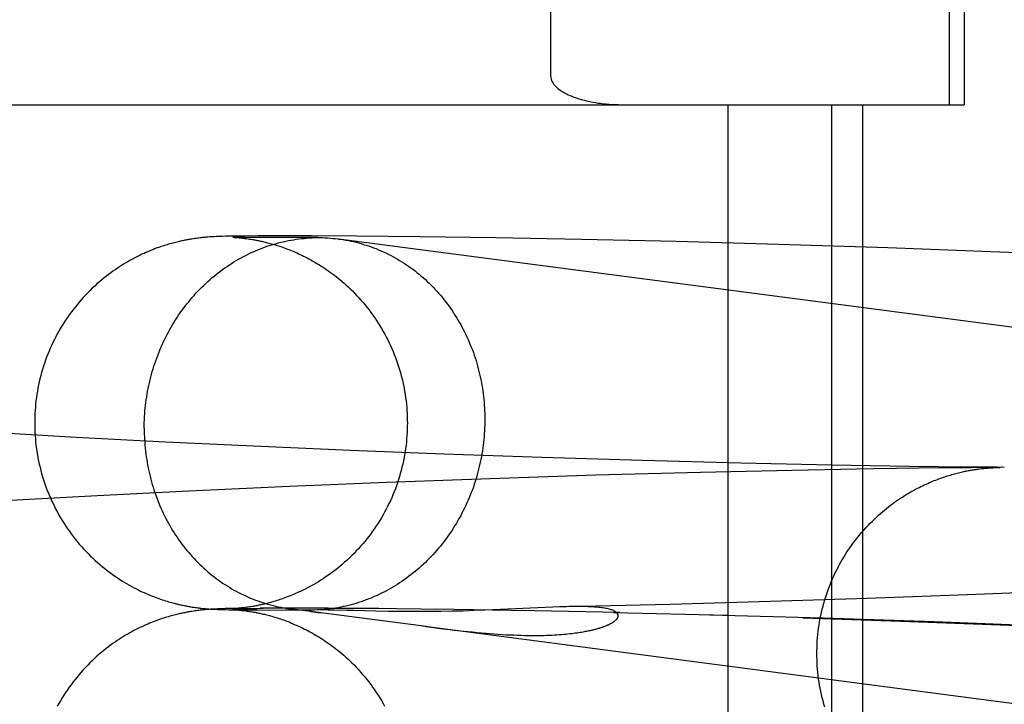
# Model space of a CAD drawing. Header units: inches. Extents: x 0 to 215, y 0 to 139.
# Tile 31 of 117: x 104.2727 to 104.3757, y 51.7507 to 51.8222. Entities that reach past the tile are written whole.
import ezdxf

# ---------------------------------------------------------------- set-up
doc = ezdxf.new("R2010")
doc.units = ezdxf.units.IN
doc.header["$LTSCALE"] = 11.804375
doc.header["$MEASUREMENT"] = 0
doc.linetypes.add('HIDDEN', pattern=[0.2, 0.1, -0.1])
doc.layers.add('DEFAULT_2', color=8, linetype='HIDDEN')

msp = doc.modelspace()

# ---------------------------------------------------------------- linework, layer by layer
at = {"layer": 'DEFAULT_2', "color": 8, "linetype": 'HIDDEN'}
for p, q in [((104.36994, 51.81334), (104.36994, 52.18834)), ((104.3715, 51.81334), (104.3715, 52.18834)), ((104.32823, 51.81624), (104.32823, 52.18544)), ((103.8939, 51.81334), (104.37149, 51.81334)), ((104.34676, 51.81334), (104.34676, 51.65709)), ((104.35759, 51.81334), (104.35759, 51.65709)), ((104.36083, 51.81334), (104.36083, 51.65709)), ((104.29068, 51.7993), (104.29051, 51.79928)), ((104.29084, 51.79933), (104.29068, 51.7993)), ((104.29099, 51.79935), (104.29084, 51.79933)), ((104.29113, 51.79937), (104.29099, 51.79935)), ((104.29127, 51.79939), (104.29113, 51.79937)), ((104.29141, 51.7994), (104.29127, 51.79939)), ((104.29154, 51.79942), (104.29141, 51.7994)), ((104.29167, 51.79943), (104.29154, 51.79942)), ((104.29179, 51.79945), (104.29167, 51.79943)), ((104.29191, 51.79946), (104.29179, 51.79945)), ((104.29203, 51.79947), (104.29191, 51.79946)), ((104.29214, 51.79948), (104.29203, 51.79947)), ((104.29225, 51.79949), (104.29214, 51.79948)), ((104.29235, 51.7995), (104.29225, 51.79949)), ((104.2925, 51.79951), (104.29235, 51.7995)), ((104.29264, 51.79952), (104.2925, 51.79951)), ((104.29277, 51.79953), (104.29264, 51.79952)), ((104.2929, 51.79953), (104.29277, 51.79953)), ((104.29304, 51.79954), (104.2929, 51.79953)), ((104.29321, 51.79955), (104.29304, 51.79954)), ((104.29338, 51.79956), (104.29321, 51.79955)), ((104.2936, 51.79956), (104.29338, 51.79956)), ((104.29387, 51.79957), (104.2936, 51.79956)), ((104.29419, 51.79958), (104.29387, 51.79957)), ((104.29464, 51.79959), (104.29419, 51.79958)), ((104.29528, 51.7996), (104.29464, 51.79959)), ((104.29492, 51.79948), (104.29492, 51.79948)), ((104.29495, 51.79948), (104.29494, 51.79948)), ((104.29494, 51.79948), (104.29497, 51.79948)), ((104.29502, 51.79948), (104.29496, 51.79948)), ((104.29499, 51.79948), (104.29504, 51.79948)), ((104.29516, 51.79948), (104.29502, 51.79948)), ((104.29504, 51.79948), (104.2951, 51.79947)), ((104.2951, 51.79947), (104.29518, 51.79947)), ((104.29545, 51.79947), (104.29516, 51.79948)), ((104.29518, 51.79947), (104.29527, 51.79946)), ((104.29527, 51.79946), (104.29537, 51.79945)), ((104.29617, 51.79961), (104.29528, 51.7996)), ((104.29537, 51.79945), (104.29545, 51.79945)), ((104.29592, 51.79946), (104.29545, 51.79947)), ((104.29545, 51.79945), (104.29554, 51.79944)), ((104.29554, 51.79944), (104.29563, 51.79943)), ((104.29563, 51.79943), (104.29572, 51.79942)), ((104.29572, 51.79942), (104.29582, 51.79941)), ((104.29582, 51.79941), (104.29593, 51.7994)), ((104.29667, 51.79945), (104.29592, 51.79946)), ((104.29593, 51.7994), (104.29605, 51.79939)), ((104.29605, 51.79939), (104.29616, 51.79937)), ((104.29616, 51.79937), (104.29629, 51.79936)), ((104.2976, 51.79962), (104.29617, 51.79961)), ((104.29629, 51.79936), (104.29641, 51.79934)), ((104.29641, 51.79934), (104.29655, 51.79932)), ((104.29655, 51.79932), (104.29669, 51.7993)), ((104.29805, 51.79944), (104.29667, 51.79945)), ((104.29669, 51.7993), (104.29684, 51.79928)), ((104.29987, 51.79963), (104.2976, 51.79962)), ((104.30032, 51.79944), (104.29805, 51.79944)), ((104.3032, 51.79963), (104.29987, 51.79963)), ((104.30386, 51.79944), (104.30032, 51.79944)), ((104.30791, 51.79961), (104.3032, 51.79963)), ((104.3035, 51.79944), (104.30386, 51.79944)), ((104.52377, 51.77077), (104.30604, 51.7993)), ((104.31456, 51.79954), (104.30791, 51.79961)), ((104.32246, 51.79943), (104.31456, 51.79954)), ((104.33144, 51.79926), (104.32246, 51.79943)), ((104.34135, 51.79903), (104.33144, 51.79926)), ((104.35208, 51.79873), (104.34135, 51.79903)), ((104.3635, 51.79837), (104.35208, 51.79873)), ((104.37427, 51.79797), (104.3635, 51.79837)), ((104.38538, 51.79751), (104.37427, 51.79797)), ((104.27856, 51.77856), (104.27034, 51.77903)), ((104.2879, 51.77807), (104.27856, 51.77856)), ((104.29712, 51.77763), (104.2879, 51.77807)), ((104.30725, 51.77719), (104.29712, 51.77763)), ((104.31702, 51.77681), (104.30725, 51.77719)), ((104.32732, 51.77645), (104.31702, 51.77681)), ((104.33783, 51.77613), (104.32732, 51.77645)), ((104.34811, 51.77587), (104.33783, 51.77613)), ((104.35345, 51.77511), (104.34389, 51.77489)), ((104.35764, 51.77566), (104.34811, 51.77587)), ((104.36199, 51.77526), (104.35345, 51.77511)), ((104.36572, 51.77553), (104.35764, 51.77566)), ((104.36918, 51.77536), (104.36199, 51.77526)), ((104.37186, 51.77546), (104.36572, 51.77553)), ((104.37116, 51.77538), (104.36918, 51.77536)), ((104.3722, 51.77539), (104.37116, 51.77538)), ((104.37265, 51.77545), (104.37186, 51.77546)), ((104.37264, 51.7754), (104.3722, 51.77539)), ((104.37304, 51.7754), (104.37264, 51.7754)), ((104.37306, 51.77544), (104.37265, 51.77545)), ((104.37281, 51.77523), (104.37298, 51.77525)), ((104.37298, 51.77525), (104.37313, 51.77527)), ((104.37328, 51.7754), (104.37304, 51.7754)), ((104.37344, 51.77544), (104.37306, 51.77544)), ((104.37313, 51.77527), (104.37328, 51.77529)), ((104.37351, 51.77541), (104.37328, 51.7754)), ((104.37328, 51.77529), (104.37342, 51.7753)), ((104.37342, 51.7753), (104.37355, 51.77532)), ((104.37367, 51.77544), (104.37344, 51.77544)), ((104.37372, 51.77541), (104.37351, 51.77541)), ((104.37355, 51.77532), (104.37368, 51.77533)), ((104.37388, 51.77544), (104.37367, 51.77544)), ((104.37368, 51.77533), (104.3738, 51.77534)), ((104.37391, 51.77541), (104.37372, 51.77541)), ((104.3738, 51.77534), (104.37391, 51.77535)), ((104.37408, 51.77544), (104.37388, 51.77544)), ((104.37391, 51.77535), (104.37402, 51.77536)), ((104.37402, 51.77536), (104.37413, 51.77537)), ((104.37426, 51.77544), (104.37408, 51.77544)), ((104.37413, 51.77537), (104.37422, 51.77538)), ((104.37435, 51.77538), (104.37447, 51.77539)), ((104.37447, 51.77539), (104.37457, 51.7754)), ((104.37524, 51.77542), (104.37452, 51.77541)), ((104.37457, 51.7754), (104.37466, 51.7754)), ((104.37466, 51.7754), (104.37478, 51.77541)), ((104.37478, 51.77541), (104.37488, 51.77541)), ((104.37488, 51.77541), (104.37496, 51.77541)), ((104.37568, 51.77542), (104.37492, 51.77543)), ((104.37496, 51.77541), (104.37505, 51.77542)), ((104.37505, 51.77542), (104.37514, 51.77542)), ((104.37505, 51.77542), (104.37524, 51.77542)), ((104.37515, 51.77542), (104.37515, 51.77542)), ((104.37521, 51.77542), (104.37522, 51.77542)), ((104.37544, 51.77543), (104.3754, 51.77543)), ((104.32187, 51.77424), (104.31107, 51.77384)), ((104.33295, 51.77459), (104.32187, 51.77424)), ((104.34389, 51.77489), (104.33295, 51.77459)), ((104.30088, 51.77342), (104.29034, 51.77294)), ((104.31107, 51.77384), (104.30088, 51.77342)), ((104.28077, 51.77246), (104.27109, 51.77193)), ((104.29034, 51.77294), (104.28077, 51.77246)), ((104.36132, 51.76172), (104.35123, 51.76139)), ((104.37184, 51.7621), (104.36132, 51.76172)), ((104.38149, 51.76249), (104.37184, 51.7621)), ((104.2907, 51.76082), (104.29086, 51.7608)), ((104.29086, 51.7608), (104.29101, 51.76078)), ((104.29101, 51.76078), (104.29115, 51.76076)), ((104.29115, 51.76076), (104.29129, 51.76074)), ((104.29129, 51.76074), (104.29143, 51.76072)), ((104.29162, 51.7607), (104.29175, 51.76068)), ((104.29175, 51.76068), (104.29188, 51.76067)), ((104.29188, 51.76067), (104.29199, 51.76066)), ((104.29199, 51.76066), (104.29211, 51.76065)), ((104.29211, 51.76065), (104.29222, 51.76064)), ((104.29222, 51.76064), (104.29233, 51.76063)), ((104.29233, 51.76063), (104.29243, 51.76062)), ((104.29382, 51.76064), (104.29355, 51.76063)), ((104.29414, 51.76065), (104.29382, 51.76064)), ((104.29454, 51.76065), (104.29414, 51.76065)), ((104.29509, 51.76066), (104.29454, 51.76065)), ((104.29492, 51.76064), (104.29495, 51.76065)), ((104.29495, 51.76065), (104.29501, 51.76065)), ((104.29502, 51.76065), (104.29498, 51.76065)), ((104.29509, 51.76065), (104.29502, 51.76065)), ((104.29503, 51.76065), (104.29519, 51.76065)), ((104.29509, 51.76066), (104.29675, 51.76068)), ((104.29529, 51.76067), (104.29519, 51.76066)), ((104.29519, 51.76065), (104.29548, 51.76066)), ((104.29537, 51.76067), (104.29529, 51.76067)), ((104.29545, 51.76068), (104.29537, 51.76067)), ((104.29553, 51.76069), (104.29545, 51.76068)), ((104.29548, 51.76066), (104.29596, 51.76067)), ((104.29563, 51.7607), (104.29553, 51.76069)), ((104.29572, 51.7607), (104.29563, 51.7607)), ((104.29583, 51.76072), (104.29572, 51.7607)), ((104.29594, 51.76073), (104.29583, 51.76072)), ((104.29605, 51.76074), (104.29594, 51.76073)), ((104.29617, 51.76075), (104.29605, 51.76074)), ((104.29629, 51.76077), (104.29617, 51.76075)), ((104.29642, 51.76079), (104.29629, 51.76077)), ((104.29641, 51.76068), (104.29813, 51.76069)), ((104.29655, 51.76081), (104.29642, 51.76079)), ((104.29669, 51.76083), (104.29655, 51.76081)), ((104.29684, 51.76085), (104.29669, 51.76083)), ((104.29701, 51.76088), (104.29684, 51.76085)), ((104.30119, 51.7607), (104.29782, 51.76069)), ((104.31517, 51.75877), (104.30097, 51.76063)), ((104.30493, 51.76069), (104.30104, 51.76069)), ((104.31022, 51.76065), (104.30454, 51.76068)), ((104.31713, 51.76057), (104.30956, 51.76065)), ((104.32765, 51.76077), (104.32296, 51.76055)), ((104.32844, 51.7608), (104.32765, 51.76077)), ((104.34068, 51.7611), (104.32987, 51.76085)), ((104.35123, 51.76139), (104.34068, 51.7611)), ((104.29067, 51.76037), (104.29051, 51.76034)), ((104.29083, 51.76039), (104.29067, 51.76037)), ((104.29098, 51.76041), (104.29083, 51.76039)), ((104.29113, 51.76043), (104.29098, 51.76041)), ((104.29126, 51.76045), (104.29113, 51.76043)), ((104.2914, 51.76047), (104.29126, 51.76045)), ((104.29153, 51.76049), (104.2914, 51.76047)), ((104.29166, 51.7605), (104.29153, 51.76049)), ((104.29178, 51.76051), (104.29166, 51.7605)), ((104.29191, 51.76053), (104.29178, 51.76051)), ((104.29202, 51.76054), (104.29191, 51.76053)), ((104.29213, 51.76055), (104.29202, 51.76054)), ((104.29224, 51.76056), (104.29213, 51.76055)), ((104.29234, 51.76056), (104.29224, 51.76056)), ((104.29249, 51.76057), (104.29234, 51.76056)), ((104.29243, 51.76062), (104.29258, 51.76061)), ((104.29263, 51.76058), (104.29249, 51.76057)), ((104.29258, 51.76061), (104.29273, 51.7606)), ((104.29272, 51.76059), (104.29263, 51.76058)), ((104.29286, 51.7606), (104.29272, 51.76059)), ((104.29273, 51.7606), (104.29287, 51.7606)), ((104.29299, 51.7606), (104.29286, 51.7606)), ((104.29287, 51.7606), (104.293, 51.76059)), ((104.29316, 51.76061), (104.29299, 51.7606)), ((104.293, 51.76059), (104.29318, 51.76058)), ((104.29334, 51.76062), (104.29316, 51.76061)), ((104.29318, 51.76058), (104.29335, 51.76057)), ((104.29355, 51.76063), (104.29334, 51.76062)), ((104.29335, 51.76057), (104.29356, 51.76057)), ((104.29356, 51.76057), (104.29382, 51.76056)), ((104.29382, 51.76056), (104.29414, 51.76055)), ((104.29414, 51.76055), (104.29453, 51.76054)), ((104.29453, 51.76054), (104.29508, 51.76053)), ((104.29492, 51.76055), (104.29492, 51.76055)), ((104.29493, 51.76055), (104.29497, 51.76055)), ((104.29497, 51.76055), (104.29502, 51.76054)), ((104.29511, 51.76054), (104.29499, 51.76055)), ((104.29502, 51.76054), (104.29508, 51.76054)), ((104.29508, 51.76054), (104.29516, 51.76054)), ((104.29508, 51.76053), (104.29638, 51.76052)), ((104.29533, 51.76054), (104.29511, 51.76054)), ((104.29516, 51.76054), (104.29524, 51.76053)), ((104.29524, 51.76053), (104.29535, 51.76052)), ((104.29574, 51.76053), (104.29533, 51.76054)), ((104.29535, 51.76052), (104.29542, 51.76052)), ((104.29542, 51.76052), (104.2955, 51.76051)), ((104.2955, 51.76051), (104.29559, 51.7605)), ((104.29559, 51.7605), (104.29569, 51.76049)), ((104.29569, 51.76049), (104.29579, 51.76048)), ((104.29579, 51.76048), (104.29589, 51.76047)), ((104.29585, 51.76052), (104.30313, 51.7605)), ((104.29606, 51.76045), (104.29618, 51.76044)), ((104.29618, 51.76044), (104.29631, 51.76042)), ((104.29631, 51.76042), (104.29643, 51.7604)), ((104.29749, 51.76051), (104.29638, 51.76052)), ((104.29643, 51.7604), (104.29657, 51.76039)), ((104.29657, 51.76039), (104.29671, 51.76036)), ((104.29671, 51.76036), (104.29686, 51.76034)), ((104.30406, 51.76051), (104.30044, 51.7605)), ((104.30392, 51.76051), (104.30313, 51.7605)), ((104.30329, 51.76049), (104.30327, 51.76049)), ((104.30332, 51.7605), (104.3033, 51.7605)), ((104.30338, 51.7605), (104.30333, 51.7605)), ((104.30343, 51.7605), (104.30338, 51.7605)), ((104.30385, 51.76026), (104.30408, 51.76023)), ((104.30427, 51.76051), (104.30406, 51.76051)), ((104.30454, 51.76051), (104.30427, 51.76051)), ((104.30494, 51.7605), (104.30454, 51.76051)), ((104.30555, 51.76049), (104.30494, 51.7605)), ((104.30688, 51.76046), (104.30555, 51.76049)), ((104.3072, 51.76045), (104.30688, 51.76046)), ((104.31124, 51.76037), (104.30991, 51.76039)), ((104.31245, 51.76035), (104.31124, 51.76037)), ((104.31338, 51.76034), (104.31245, 51.76035)), ((104.31442, 51.76034), (104.31338, 51.76034)), ((104.31554, 51.76035), (104.31442, 51.76034)), ((104.31671, 51.76036), (104.31554, 51.76035)), ((104.32607, 51.76043), (104.31612, 51.76058)), ((104.31789, 51.76038), (104.31671, 51.76036)), ((104.31907, 51.7604), (104.31789, 51.76038)), ((104.32022, 51.76044), (104.31907, 51.7604)), ((104.32134, 51.76048), (104.32022, 51.76044)), ((104.32296, 51.76055), (104.32134, 51.76048)), ((104.33543, 51.76024), (104.32473, 51.76044)), ((104.34676, 51.75995), (104.3348, 51.76023)), ((104.35672, 51.75966), (104.34488, 51.75998)), ((104.35461, 51.7597), (104.36486, 51.75935)), ((104.36839, 51.75926), (104.35672, 51.75966)), ((104.51877, 51.73209), (104.31481, 51.75882)), ((104.31517, 51.75877), (104.31667, 51.75858)), ((104.31667, 51.75858), (104.31765, 51.75847)), ((104.36486, 51.75935), (104.37431, 51.759)), ((104.37932, 51.75883), (104.36839, 51.75926)), ((104.37431, 51.759), (104.384, 51.75859)), ((104.3191, 51.7583), (104.32005, 51.75821))]:
    msp.add_line(p, q, dxfattribs=at)
for points in [[(104.32823, 51.81624), (104.32826, 51.81604), (104.32831, 51.81587), (104.32837, 51.81572), (104.32846, 51.81558), (104.32855, 51.81546), (104.32864, 51.81534), (104.32875, 51.81523), (104.32886, 51.81513), (104.32897, 51.81504), (104.32908, 51.81495), (104.32919, 51.81487), (104.32931, 51.81479), (104.32943, 51.81472), (104.32955, 51.81464), (104.32967, 51.81457), (104.3298, 51.81451), (104.32993, 51.81444), (104.33006, 51.81438), (104.3302, 51.81432), (104.33035, 51.81426), (104.3305, 51.81419), (104.33065, 51.81414), (104.33081, 51.81408), (104.33098, 51.81402), (104.33116, 51.81396), (104.33135, 51.81391), (104.33154, 51.81385), (104.33174, 51.8138), (104.33195, 51.81375), (104.33217, 51.8137), (104.3324, 51.81365), (104.33264, 51.81361), (104.33289, 51.81356), (104.33315, 51.81352), (104.33342, 51.81349), (104.33371, 51.81345), (104.334, 51.81342), (104.33431, 51.81339), (104.33463, 51.81337), (104.33497, 51.81336), (104.33532, 51.81335), (104.33568, 51.81334)], [(104.29051, 51.79928), (104.29042, 51.79926), (104.29033, 51.79924), (104.29024, 51.79923), (104.29014, 51.79921), (104.29003, 51.79919), (104.28993, 51.79917), (104.28982, 51.79915), (104.2897, 51.79912), (104.28959, 51.7991), (104.28947, 51.79907), (104.28934, 51.79904), (104.28922, 51.79901), (104.28909, 51.79898), (104.28895, 51.79895), (104.28881, 51.79891), (104.28867, 51.79888), (104.28853, 51.79884), (104.28838, 51.7988), (104.28822, 51.79875), (104.28807, 51.7987), (104.2879, 51.79865), (104.28774, 51.7986), (104.28756, 51.79854), (104.28739, 51.79848), (104.28721, 51.79842), (104.28702, 51.79836), (104.28683, 51.79829), (104.28664, 51.79821), (104.28645, 51.79814), (104.28626, 51.79806), (104.28606, 51.79797), (104.28586, 51.79789), (104.28566, 51.7978), (104.28545, 51.7977), (104.28525, 51.79761), (104.28504, 51.7975), (104.28483, 51.7974), (104.28462, 51.79729), (104.2844, 51.79717), (104.28419, 51.79706), (104.28397, 51.79693), (104.28375, 51.7968), (104.28353, 51.79667), (104.28331, 51.79654), (104.28309, 51.79639), (104.28287, 51.79625), (104.28264, 51.79609), (104.28241, 51.79593), (104.28218, 51.79577), (104.28195, 51.7956), (104.28172, 51.79542), (104.28148, 51.79523), (104.28124, 51.79503), (104.28099, 51.79482), (104.28074, 51.79461), (104.2805, 51.79438), (104.28025, 51.79415), (104.28001, 51.79392), (104.27977, 51.79368), (104.27954, 51.79344), (104.27931, 51.79319), (104.27909, 51.79294), (104.27887, 51.79269), (104.27865, 51.79243), (104.27844, 51.79217), (104.27824, 51.79191), (104.27803, 51.79164), (104.27784, 51.79137), (104.27764, 51.79109), (104.27746, 51.79081), (104.27727, 51.79053), (104.27709, 51.79025), (104.27692, 51.78996), (104.27675, 51.78967), (104.27659, 51.78938), (104.27643, 51.78908), (104.27628, 51.78878), (104.27613, 51.78848), (104.27599, 51.78818), (104.27585, 51.78787), (104.27572, 51.78756), (104.27559, 51.78725), (104.27547, 51.78694), (104.27535, 51.78662), (104.27524, 51.7863), (104.27514, 51.78599), (104.27504, 51.78567), (104.27495, 51.78534), (104.27486, 51.78502), (104.27477, 51.78469), (104.2747, 51.78437), (104.27463, 51.78404), (104.27456, 51.78371), (104.2745, 51.78338), (104.27445, 51.78305), (104.2744, 51.78272), (104.27435, 51.78238), (104.27432, 51.78205), (104.27429, 51.78171), (104.27426, 51.78138), (104.27424, 51.78104), (104.27423, 51.78071), (104.27422, 51.78037), (104.27422, 51.78006)], [(104.28569, 51.77951), (104.28569, 51.77981), (104.28569, 51.78011), (104.2857, 51.78041), (104.28572, 51.78071), (104.28574, 51.78101), (104.28576, 51.78131), (104.28579, 51.78161), (104.28582, 51.7819), (104.28586, 51.7822), (104.2859, 51.7825), (104.28594, 51.7828), (104.28599, 51.78309), (104.28604, 51.78339), (104.2861, 51.78368), (104.28616, 51.78398), (104.28622, 51.78427), (104.28629, 51.78456), (104.28637, 51.78485), (104.28644, 51.78514), (104.28652, 51.78543), (104.28661, 51.78572), (104.2867, 51.786), (104.28679, 51.78629), (104.28689, 51.78657), (104.28699, 51.78685), (104.2871, 51.78713), (104.2872, 51.78741), (104.28732, 51.78769), (104.28743, 51.78796), (104.28755, 51.78823), (104.28768, 51.7885), (104.28781, 51.78877), (104.28794, 51.78904), (104.28807, 51.7893), (104.28821, 51.78957), (104.28835, 51.78983), (104.2885, 51.79008), (104.28865, 51.79034), (104.2888, 51.79059), (104.28896, 51.79084), (104.28912, 51.79109), (104.28928, 51.79133), (104.28945, 51.79157), (104.28962, 51.79181), (104.2898, 51.79205), (104.28997, 51.79228), (104.29015, 51.79252), (104.29034, 51.79274), (104.29052, 51.79297), (104.29071, 51.79319), (104.2909, 51.79341), (104.2911, 51.79362), (104.2913, 51.79384), (104.2915, 51.79404), (104.2917, 51.79425), (104.29191, 51.79445), (104.29212, 51.79465), (104.29233, 51.79485), (104.29255, 51.79504), (104.29277, 51.79523), (104.29299, 51.79541), (104.29321, 51.79559), (104.29343, 51.79577), (104.29366, 51.79594), (104.29389, 51.79611), (104.29412, 51.79628), (104.29436, 51.79644), (104.29459, 51.7966), (104.29483, 51.79675), (104.29507, 51.7969), (104.29532, 51.79705), (104.29556, 51.79719), (104.29581, 51.79733), (104.29606, 51.79746), (104.29631, 51.79759), (104.29656, 51.79772), (104.29681, 51.79784), (104.29707, 51.79796), (104.29732, 51.79807), (104.29758, 51.79818), (104.29784, 51.79828), (104.2981, 51.79838), (104.29836, 51.79848), (104.29863, 51.79857), (104.29889, 51.79865), (104.29916, 51.79874), (104.29942, 51.79881), (104.29969, 51.79889), (104.29996, 51.79896), (104.30023, 51.79902), (104.3005, 51.79908), (104.30077, 51.79914), (104.30104, 51.79919), (104.30131, 51.79923), (104.30159, 51.79927), (104.30186, 51.79931), (104.30213, 51.79934), (104.30241, 51.79937), (104.30268, 51.79939), (104.30296, 51.79941), (104.30323, 51.79943), (104.3035, 51.79944)], [(104.29684, 51.79928), (104.297, 51.79925), (104.29708, 51.79924), (104.29717, 51.79922), (104.29726, 51.79921), (104.29735, 51.79919), (104.29744, 51.79917), (104.29754, 51.79915), (104.29765, 51.79913), (104.29775, 51.79911), (104.29786, 51.79909), (104.29797, 51.79906), (104.29809, 51.79903), (104.29821, 51.79901), (104.29833, 51.79898), (104.29845, 51.79895), (104.29858, 51.79891), (104.29872, 51.79888), (104.29885, 51.79884), (104.29899, 51.7988), (104.29913, 51.79876), (104.29927, 51.79872), (104.29942, 51.79868), (104.29957, 51.79863), (104.29972, 51.79859), (104.29987, 51.79854), (104.30003, 51.79848), (104.30018, 51.79843), (104.30034, 51.79837), (104.3005, 51.79831), (104.30066, 51.79825), (104.30083, 51.79819), (104.30099, 51.79812), (104.30116, 51.79806), (104.30133, 51.79799), (104.30149, 51.79791), (104.30167, 51.79784), (104.30184, 51.79776), (104.30201, 51.79768), (104.30219, 51.7976), (104.30236, 51.79751), (104.30254, 51.79742), (104.30272, 51.79733), (104.3029, 51.79723), (104.30309, 51.79714), (104.30327, 51.79703), (104.30345, 51.79693), (104.30364, 51.79682), (104.30383, 51.79671), (104.30402, 51.79659), (104.30421, 51.79647), (104.3044, 51.79635), (104.3046, 51.79622), (104.30479, 51.79608), (104.30499, 51.79595), (104.30519, 51.7958), (104.30539, 51.79566), (104.30559, 51.79551), (104.30579, 51.79535), (104.30599, 51.79519), (104.3062, 51.79502), (104.3064, 51.79485), (104.30661, 51.79467), (104.30682, 51.79448), (104.30703, 51.79429), (104.30724, 51.79408), (104.30746, 51.79387), (104.30769, 51.79364), (104.30791, 51.79341), (104.30814, 51.79316), (104.30836, 51.79291), (104.30858, 51.79266), (104.3088, 51.7924), (104.30901, 51.79214), (104.30921, 51.79188), (104.30941, 51.79161), (104.30961, 51.79134), (104.3098, 51.79106), (104.30999, 51.79079), (104.31017, 51.79051), (104.31035, 51.79022), (104.31052, 51.78993), (104.31069, 51.78964), (104.31085, 51.78935), (104.31101, 51.78906), (104.31116, 51.78876), (104.31131, 51.78846), (104.31145, 51.78815), (104.31159, 51.78785), (104.31172, 51.78754), (104.31185, 51.78723), (104.31197, 51.78692), (104.31208, 51.7866), (104.31219, 51.78629), (104.3123, 51.78597), (104.3124, 51.78565), (104.31249, 51.78533), (104.31258, 51.785), (104.31266, 51.78468), (104.31274, 51.78435), (104.31281, 51.78402), (104.31287, 51.7837), (104.31293, 51.78337), (104.31299, 51.78304), (104.31303, 51.78271), (104.31308, 51.78237), (104.31311, 51.78204), (104.31315, 51.78171), (104.31317, 51.78137), (104.31319, 51.78104), (104.3132, 51.78071), (104.31321, 51.78037), (104.31322, 51.78006)], [(104.30386, 51.79944), (104.30405, 51.79944), (104.30433, 51.79944), (104.3046, 51.79943), (104.30487, 51.79941), (104.30515, 51.7994), (104.30542, 51.79937), (104.30569, 51.79935), (104.30597, 51.79931), (104.30604, 51.7993)], [(104.30604, 51.7993), (104.30624, 51.79928), (104.30651, 51.79924), (104.30678, 51.79919), (104.30705, 51.79914), (104.30732, 51.79908), (104.30758, 51.79903), (104.30785, 51.79896), (104.30812, 51.79889), (104.30838, 51.79882), (104.30864, 51.79874), (104.30891, 51.79866), (104.30917, 51.79857), (104.30943, 51.79848), (104.30968, 51.79839), (104.30994, 51.79829), (104.3102, 51.79818), (104.31045, 51.79808), (104.3107, 51.79796), (104.31095, 51.79785), (104.3112, 51.79773), (104.31145, 51.7976), (104.31169, 51.79747), (104.31193, 51.79734), (104.31217, 51.7972), (104.31241, 51.79706), (104.31265, 51.79691), (104.31288, 51.79676), (104.31312, 51.79661), (104.31335, 51.79645), (104.31357, 51.79629), (104.3138, 51.79613), (104.31402, 51.79596), (104.31424, 51.79578), (104.31446, 51.79561), (104.31467, 51.79543), (104.31489, 51.79524), (104.3151, 51.79505), (104.3153, 51.79486), (104.31551, 51.79467), (104.31571, 51.79447), (104.31591, 51.79427), (104.3161, 51.79406), (104.3163, 51.79385), (104.31649, 51.79364), (104.31667, 51.79343), (104.31686, 51.79321), (104.31704, 51.79299), (104.31721, 51.79276), (104.31739, 51.79253), (104.31756, 51.7923), (104.31772, 51.79207), (104.31789, 51.79183), (104.31805, 51.79159), (104.3182, 51.79135), (104.31836, 51.79111), (104.31851, 51.79086), (104.31865, 51.79061), (104.3188, 51.79036), (104.31893, 51.7901), (104.31907, 51.78985), (104.3192, 51.78959), (104.31933, 51.78932), (104.31945, 51.78906), (104.31957, 51.78879), (104.31969, 51.78853), (104.3198, 51.78825), (104.31991, 51.78798), (104.32002, 51.78771), (104.32012, 51.78743), (104.32022, 51.78715), (104.32031, 51.78687), (104.3204, 51.78659), (104.32048, 51.78631), (104.32056, 51.78603), (104.32064, 51.78574), (104.32071, 51.78545), (104.32078, 51.78517), (104.32085, 51.78488), (104.32091, 51.78459), (104.32097, 51.78429), (104.32102, 51.784), (104.32107, 51.78371), (104.32111, 51.78341), (104.32115, 51.78312), (104.32119, 51.78282), (104.32122, 51.78252), (104.32125, 51.78223), (104.32127, 51.78193), (104.32129, 51.78163), (104.3213, 51.78133), (104.32131, 51.78103), (104.32132, 51.78073), (104.32132, 51.78043)], [(104.32132, 51.78043), (104.32132, 51.78013), (104.32131, 51.77983), (104.3213, 51.77953), (104.32129, 51.77923), (104.32127, 51.77893), (104.32125, 51.77863), (104.32122, 51.77833), (104.32119, 51.77804), (104.32115, 51.77774), (104.32111, 51.77744), (104.32107, 51.77714), (104.32102, 51.77685), (104.32097, 51.77655), (104.32091, 51.77626), (104.32085, 51.77596), (104.32078, 51.77567), (104.32071, 51.77538), (104.32064, 51.77509), (104.32056, 51.7748), (104.32048, 51.77451), (104.3204, 51.77422), (104.32031, 51.77394), (104.32022, 51.77365), (104.32012, 51.77337), (104.32002, 51.77309), (104.31991, 51.77281), (104.3198, 51.77253), (104.31969, 51.77225), (104.31957, 51.77198), (104.31945, 51.77171), (104.31933, 51.77144), (104.3192, 51.77117), (104.31907, 51.7709), (104.31893, 51.77064), (104.3188, 51.77037), (104.31865, 51.77011), (104.31851, 51.76986), (104.31836, 51.7696), (104.3182, 51.76935), (104.31805, 51.7691), (104.31789, 51.76885), (104.31772, 51.76861), (104.31756, 51.76836), (104.31739, 51.76813), (104.31721, 51.76789), (104.31704, 51.76765), (104.31686, 51.76742), (104.31667, 51.7672), (104.31649, 51.76697), (104.3163, 51.76675), (104.3161, 51.76653), (104.31591, 51.76632), (104.31571, 51.7661), (104.31551, 51.76589), (104.3153, 51.76569), (104.3151, 51.76549), (104.31489, 51.76529), (104.31467, 51.76509), (104.31446, 51.7649), (104.31424, 51.76471), (104.31402, 51.76453), (104.3138, 51.76435), (104.31357, 51.76417), (104.31335, 51.764), (104.31312, 51.76383), (104.31288, 51.76366), (104.31265, 51.7635), (104.31241, 51.76334), (104.31217, 51.76319), (104.31193, 51.76304), (104.31169, 51.76289), (104.31145, 51.76275), (104.3112, 51.76261), (104.31095, 51.76248), (104.3107, 51.76235), (104.31045, 51.76222), (104.3102, 51.7621), (104.30994, 51.76198), (104.30968, 51.76187), (104.30943, 51.76176), (104.30917, 51.76166), (104.30891, 51.76156), (104.30864, 51.76146), (104.30838, 51.76137), (104.30812, 51.76129), (104.30785, 51.7612), (104.30758, 51.76113), (104.30732, 51.76105), (104.30705, 51.76098), (104.30678, 51.76092), (104.30651, 51.76086), (104.30624, 51.7608), (104.30597, 51.76075), (104.30569, 51.76071), (104.30542, 51.76067), (104.30515, 51.76063), (104.30487, 51.7606), (104.3046, 51.76057), (104.30433, 51.76054), (104.30405, 51.76053), (104.30378, 51.76051), (104.3035, 51.7605)], [(104.27422, 51.78006), (104.27422, 51.77976), (104.27423, 51.77942), (104.27424, 51.77908), (104.27426, 51.77875), (104.27429, 51.77841), (104.27432, 51.77808), (104.27435, 51.77774), (104.2744, 51.77741), (104.27445, 51.77708), (104.2745, 51.77674), (104.27456, 51.77641), (104.27463, 51.77608), (104.2747, 51.77575), (104.27478, 51.77543), (104.27486, 51.7751), (104.27495, 51.77477), (104.27504, 51.77445), (104.27514, 51.77413), (104.27525, 51.77381), (104.27536, 51.77349), (104.27547, 51.77318), (104.2756, 51.77286), (104.27572, 51.77255), (104.27586, 51.77224), (104.27599, 51.77194), (104.27614, 51.77163), (104.27629, 51.77133), (104.27644, 51.77103), (104.2766, 51.77073), (104.27676, 51.77044), (104.27693, 51.77015), (104.27711, 51.76986), (104.27729, 51.76957), (104.27747, 51.76929), (104.27766, 51.76901), (104.27785, 51.76874), (104.27805, 51.76847), (104.27825, 51.7682), (104.27846, 51.76793), (104.27867, 51.76767), (104.27889, 51.76741), (104.27911, 51.76716), (104.27933, 51.76691), (104.27956, 51.76667), (104.2798, 51.76642), (104.28004, 51.76618), (104.28028, 51.76595), (104.28053, 51.76572), (104.28078, 51.76549), (104.28103, 51.76527), (104.28129, 51.76505), (104.28155, 51.76485), (104.28181, 51.76464), (104.28206, 51.76445), (104.28232, 51.76426), (104.28258, 51.76408), (104.28284, 51.7639), (104.28309, 51.76373), (104.28334, 51.76357), (104.28359, 51.76342), (104.28384, 51.76327), (104.28408, 51.76313), (104.28432, 51.763), (104.28456, 51.76287), (104.28479, 51.76275), (104.28501, 51.76264), (104.28523, 51.76253), (104.28545, 51.76242), (104.28566, 51.76233), (104.28587, 51.76224), (104.28607, 51.76215), (104.28627, 51.76206), (104.28646, 51.76199), (104.28666, 51.76191), (104.28684, 51.76184), (104.28703, 51.76177), (104.28721, 51.76171), (104.28739, 51.76164), (104.28756, 51.76158), (104.28773, 51.76153), (104.2879, 51.76147), (104.28807, 51.76142), (104.28823, 51.76138), (104.28839, 51.76133), (104.28854, 51.76129), (104.28869, 51.76125), (104.28884, 51.76121), (104.28898, 51.76117), (104.28912, 51.76114), (104.28926, 51.7611), (104.28939, 51.76107), (104.28951, 51.76105), (104.28963, 51.76102), (104.28974, 51.761), (104.28986, 51.76097), (104.28996, 51.76095), (104.29007, 51.76093), (104.29017, 51.76091), (104.29026, 51.7609), (104.29036, 51.76088), (104.29045, 51.76086), (104.29053, 51.76085), (104.2907, 51.76082)], [(104.28569, 51.77951), (104.28569, 51.77921), (104.28569, 51.77891), (104.2857, 51.77861), (104.28572, 51.77831), (104.28574, 51.77801), (104.28576, 51.77771), (104.28579, 51.77742), (104.28582, 51.77712), (104.28586, 51.77682), (104.2859, 51.77653), (104.28594, 51.77623), (104.28599, 51.77594), (104.28604, 51.77565), (104.2861, 51.77535), (104.28616, 51.77506), (104.28622, 51.77477), (104.28629, 51.77449), (104.28637, 51.7742), (104.28644, 51.77391), (104.28652, 51.77363), (104.28661, 51.77335), (104.2867, 51.77306), (104.28679, 51.77278), (104.28689, 51.77251), (104.28699, 51.77223), (104.2871, 51.77196), (104.2872, 51.77168), (104.28732, 51.77141), (104.28743, 51.77115), (104.28755, 51.77088), (104.28768, 51.77062), (104.28781, 51.77035), (104.28794, 51.77009), (104.28807, 51.76984), (104.28821, 51.76958), (104.28835, 51.76933), (104.2885, 51.76908), (104.28865, 51.76883), (104.2888, 51.76859), (104.28896, 51.76835), (104.28912, 51.76811), (104.28928, 51.76787), (104.28945, 51.76764), (104.28962, 51.76741), (104.2898, 51.76718), (104.28997, 51.76695), (104.29015, 51.76673), (104.29034, 51.76651), (104.29052, 51.7663), (104.29071, 51.76609), (104.2909, 51.76588), (104.2911, 51.76567), (104.2913, 51.76547), (104.2915, 51.76527), (104.2917, 51.76508), (104.29191, 51.76489), (104.29212, 51.7647), (104.29233, 51.76451), (104.29255, 51.76433), (104.29277, 51.76416), (104.29299, 51.76398), (104.29321, 51.76381), (104.29343, 51.76365), (104.29366, 51.76349), (104.29389, 51.76333), (104.29412, 51.76318), (104.29436, 51.76303), (104.29459, 51.76288), (104.29483, 51.76274), (104.29507, 51.7626), (104.29532, 51.76247), (104.29556, 51.76234), (104.29581, 51.76221), (104.29606, 51.76209), (104.29631, 51.76198), (104.29656, 51.76186), (104.29681, 51.76175), (104.29707, 51.76165), (104.29732, 51.76155), (104.29758, 51.76146), (104.29784, 51.76137), (104.2981, 51.76128), (104.29836, 51.7612), (104.29863, 51.76112), (104.29889, 51.76105), (104.29916, 51.76098), (104.29942, 51.76091), (104.29969, 51.76085), (104.29996, 51.7608), (104.30023, 51.76075), (104.3005, 51.7607), (104.30077, 51.76066), (104.30097, 51.76063)], [(104.31322, 51.78006), (104.31321, 51.77975), (104.3132, 51.77942), (104.31319, 51.77908), (104.31317, 51.77875), (104.31314, 51.77841), (104.31311, 51.77808), (104.31308, 51.77774), (104.31303, 51.77741), (104.31298, 51.77708), (104.31293, 51.77675), (104.31287, 51.77642), (104.3128, 51.77609), (104.31273, 51.77576), (104.31265, 51.77543), (104.31257, 51.7751), (104.31248, 51.77478), (104.31239, 51.77446), (104.31229, 51.77414), (104.31218, 51.77382), (104.31207, 51.7735), (104.31196, 51.77318), (104.31183, 51.77287), (104.31171, 51.77256), (104.31158, 51.77225), (104.31144, 51.77194), (104.31129, 51.77164), (104.31115, 51.77134), (104.31099, 51.77104), (104.31083, 51.77074), (104.31067, 51.77045), (104.3105, 51.77016), (104.31033, 51.76987), (104.31015, 51.76958), (104.30996, 51.7693), (104.30978, 51.76902), (104.30958, 51.76875), (104.30938, 51.76848), (104.30918, 51.76821), (104.30897, 51.76794), (104.30876, 51.76768), (104.30855, 51.76743), (104.30833, 51.76717), (104.3081, 51.76692), (104.30787, 51.76668), (104.30764, 51.76643), (104.3074, 51.7662), (104.30715, 51.76596), (104.30691, 51.76573), (104.30665, 51.7655), (104.3064, 51.76528), (104.30614, 51.76506), (104.30589, 51.76485), (104.30563, 51.76465), (104.30538, 51.76446), (104.30513, 51.76428), (104.30488, 51.7641), (104.30463, 51.76393), (104.30439, 51.76377), (104.30415, 51.76362), (104.30391, 51.76347), (104.30367, 51.76333), (104.30344, 51.76319), (104.30321, 51.76306), (104.30298, 51.76294), (104.30276, 51.76282), (104.30254, 51.7627), (104.30232, 51.7626), (104.30211, 51.76249), (104.3019, 51.7624), (104.3017, 51.76231), (104.30151, 51.76222), (104.30131, 51.76214), (104.30112, 51.76206), (104.30094, 51.76198), (104.30075, 51.76191), (104.30057, 51.76184), (104.3004, 51.76178), (104.30022, 51.76171), (104.30005, 51.76165), (104.29989, 51.7616), (104.29972, 51.76154), (104.29956, 51.76149), (104.2994, 51.76144), (104.29924, 51.7614), (104.29909, 51.76135), (104.29894, 51.76131), (104.2988, 51.76127), (104.29865, 51.76123), (104.29851, 51.7612), (104.29838, 51.76116), (104.29825, 51.76113), (104.29812, 51.7611), (104.298, 51.76107), (104.29789, 51.76105), (104.29777, 51.76102), (104.29767, 51.761), (104.29756, 51.76098), (104.29746, 51.76096), (104.29736, 51.76094), (104.29727, 51.76092), (104.29718, 51.76091), (104.29709, 51.76089), (104.29701, 51.76088)], [(104.35607, 51.75596), (104.35607, 51.75627), (104.35608, 51.7566), (104.35609, 51.75694), (104.35611, 51.75727), (104.35614, 51.75761), (104.35617, 51.75794), (104.3562, 51.75828), (104.35625, 51.75861), (104.3563, 51.75894), (104.35635, 51.75928), (104.35641, 51.75961), (104.35648, 51.75994), (104.35655, 51.76026), (104.35663, 51.76059), (104.35671, 51.76092), (104.3568, 51.76124), (104.35689, 51.76156), (104.35699, 51.76189), (104.3571, 51.7622), (104.35721, 51.76252), (104.35733, 51.76284), (104.35745, 51.76315), (104.35757, 51.76346), (104.35771, 51.76377), (104.35784, 51.76408), (104.35799, 51.76438), (104.35814, 51.76468), (104.35829, 51.76498), (104.35845, 51.76528), (104.35861, 51.76557), (104.35878, 51.76586), (104.35896, 51.76615), (104.35914, 51.76644), (104.35932, 51.76672), (104.35951, 51.767), (104.3597, 51.76727), (104.3599, 51.76755), (104.3601, 51.76781), (104.36031, 51.76808), (104.36052, 51.76834), (104.36074, 51.7686), (104.36097, 51.76886), (104.36119, 51.76911), (104.36142, 51.76935), (104.36165, 51.76959), (104.36187, 51.76981), (104.36209, 51.77002), (104.3623, 51.77022), (104.36252, 51.77042), (104.36273, 51.77061), (104.36294, 51.77079), (104.36315, 51.77096), (104.36336, 51.77113), (104.36357, 51.7713), (104.36378, 51.77146), (104.36399, 51.77162), (104.36419, 51.77177), (104.3644, 51.77191), (104.3646, 51.77205), (104.36481, 51.77219), (104.36501, 51.77232), (104.36521, 51.77245), (104.36541, 51.77257), (104.36561, 51.77269), (104.3658, 51.7728), (104.366, 51.77292), (104.36619, 51.77302), (104.36638, 51.77313), (104.36657, 51.77323), (104.36676, 51.77332), (104.36694, 51.77341), (104.36713, 51.7735), (104.36731, 51.77359), (104.36749, 51.77367), (104.36767, 51.77375), (104.36784, 51.77383), (104.36801, 51.7739), (104.36818, 51.77397), (104.36835, 51.77404), (104.36851, 51.7741), (104.36868, 51.77417), (104.36884, 51.77422), (104.36899, 51.77428), (104.36915, 51.77434), (104.3693, 51.77439), (104.36945, 51.77444), (104.3696, 51.77449), (104.36975, 51.77454), (104.3699, 51.77458), (104.37005, 51.77462), (104.37019, 51.77467), (104.37034, 51.77471), (104.37048, 51.77475), (104.37062, 51.77478), (104.37076, 51.77482), (104.3709, 51.77486), (104.37103, 51.77489), (104.37117, 51.77492), (104.3713, 51.77495), (104.37143, 51.77498), (104.37156, 51.77501), (104.37169, 51.77503), (104.37181, 51.77506), (104.37193, 51.77508), (104.37204, 51.7751), (104.37215, 51.77512), (104.37225, 51.77514), (104.37236, 51.77516), (104.37245, 51.77517), (104.37255, 51.77519), (104.37264, 51.7752), (104.37273, 51.77521), (104.37281, 51.77523)], [(104.37424, 51.77541), (104.37417, 51.77541), (104.37408, 51.77541), (104.37391, 51.77541)], [(104.37422, 51.77538), (104.37431, 51.77538), (104.37435, 51.77538)], [(104.37452, 51.77541), (104.37446, 51.77541), (104.37439, 51.77541), (104.37424, 51.77541)], [(104.37451, 51.77543), (104.37434, 51.77543), (104.37426, 51.77544)], [(104.37492, 51.77543), (104.37479, 51.77543), (104.37473, 51.77543), (104.37466, 51.77543), (104.37458, 51.77543), (104.37451, 51.77543)], [(104.29143, 51.76072), (104.29149, 51.76071), (104.29162, 51.7607)], [(104.29498, 51.76065), (104.29493, 51.76064), (104.29493, 51.76064)], [(104.29519, 51.76066), (104.29511, 51.76065), (104.29509, 51.76065)], [(104.32272, 51.75798), (104.32315, 51.75796), (104.32356, 51.75793), (104.32396, 51.75791), (104.32436, 51.7579), (104.32475, 51.75788), (104.32512, 51.75787), (104.32549, 51.75786), (104.32585, 51.75786), (104.3262, 51.75785), (104.32654, 51.75785), (104.32686, 51.75785), (104.32718, 51.75786), (104.32749, 51.75786), (104.32778, 51.75787), (104.32807, 51.75788), (104.32835, 51.75789), (104.32861, 51.75791), (104.32887, 51.75792), (104.32912, 51.75794), (104.32936, 51.75796), (104.32959, 51.75798), (104.32981, 51.758), (104.33002, 51.75802), (104.33023, 51.75804), (104.33042, 51.75806), (104.33061, 51.75808), (104.33079, 51.75811), (104.33097, 51.75813), (104.33113, 51.75816), (104.3313, 51.75818), (104.33145, 51.7582), (104.3316, 51.75823), (104.33174, 51.75825), (104.33187, 51.75828), (104.332, 51.7583), (104.33213, 51.75833), (104.33225, 51.75835), (104.33236, 51.75838), (104.33247, 51.7584), (104.33258, 51.75843), (104.33268, 51.75845), (104.33278, 51.75848), (104.33287, 51.7585), (104.33296, 51.75852), (104.33305, 51.75855), (104.33313, 51.75857), (104.33321, 51.7586), (104.33329, 51.75862), (104.33336, 51.75864), (104.33343, 51.75866), (104.3335, 51.75868), (104.33357, 51.75871), (104.33363, 51.75873), (104.33369, 51.75875), (104.33375, 51.75877), (104.33381, 51.75879), (104.33387, 51.75881), (104.33392, 51.75883), (104.33397, 51.75885), (104.33402, 51.75887), (104.33407, 51.75889), (104.33412, 51.75891), (104.33416, 51.75893), (104.33421, 51.75895), (104.33425, 51.75897), (104.33429, 51.75899), (104.33434, 51.75901), (104.33438, 51.75903), (104.33441, 51.75905), (104.33445, 51.75907), (104.33449, 51.75909), (104.33452, 51.75911), (104.33456, 51.75913), (104.33459, 51.75915), (104.33463, 51.75917), (104.33466, 51.75919), (104.33469, 51.75921), (104.33472, 51.75923), (104.33475, 51.75925), (104.33478, 51.75926), (104.33481, 51.75928), (104.33484, 51.7593), (104.33487, 51.75932), (104.33489, 51.75934), (104.33492, 51.75936), (104.33494, 51.75938), (104.33497, 51.7594), (104.33499, 51.75943), (104.33501, 51.75945), (104.33504, 51.75947), (104.33506, 51.75949), (104.33508, 51.75951), (104.3351, 51.75953), (104.33512, 51.75955), (104.33514, 51.75958), (104.33515, 51.7596), (104.33517, 51.75962), (104.33519, 51.75965), (104.3352, 51.75967), (104.33521, 51.75969), (104.33523, 51.75972), (104.33524, 51.75974), (104.33525, 51.75977), (104.33526, 51.75979), (104.33526, 51.75982), (104.33527, 51.75985), (104.33527, 51.75987), (104.33527, 51.7599), (104.33527, 51.75993), (104.33527, 51.75996), (104.33526, 51.75999), (104.33526, 51.76002), (104.33525, 51.76004), (104.33523, 51.76007), (104.33522, 51.7601), (104.3352, 51.76013), (104.33517, 51.76017), (104.33515, 51.7602), (104.33512, 51.76023), (104.33508, 51.76026), (104.33504, 51.76029), (104.335, 51.76032), (104.33495, 51.76035), (104.33489, 51.76038), (104.33483, 51.76041), (104.33477, 51.76045), (104.3347, 51.76048), (104.33462, 51.76051), (104.33453, 51.76054), (104.33444, 51.76056), (104.33434, 51.76059), (104.33423, 51.76062), (104.33411, 51.76065), (104.33398, 51.76067), (104.33384, 51.7607), (104.3337, 51.76072), (104.33354, 51.76074), (104.33338, 51.76076), (104.3332, 51.76078), (104.33301, 51.7608), (104.33281, 51.76082), (104.3326, 51.76083), (104.33239, 51.76084), (104.33215, 51.76085), (104.33191, 51.76086), (104.33166, 51.76086), (104.33139, 51.76087), (104.33111, 51.76087), (104.33082, 51.76087), (104.33051, 51.76086), (104.33012, 51.76086)], [(104.32987, 51.76085), (104.32953, 51.76084), (104.32918, 51.76083), (104.32844, 51.7608)], [(104.29051, 51.76034), (104.29042, 51.76033), (104.29033, 51.76031), (104.29023, 51.76029), (104.29013, 51.76027), (104.29003, 51.76025), (104.28992, 51.76023), (104.28981, 51.76021), (104.2897, 51.76019), (104.28958, 51.76016), (104.28946, 51.76014), (104.28934, 51.76011), (104.28921, 51.76008), (104.28908, 51.76005), (104.28894, 51.76001), (104.2888, 51.75998), (104.28866, 51.75994), (104.28852, 51.7599), (104.28837, 51.75986), (104.28821, 51.75981), (104.28806, 51.75977), (104.28789, 51.75972), (104.28772, 51.75966), (104.28755, 51.75961), (104.28737, 51.75955), (104.28719, 51.75948), (104.28701, 51.75942), (104.28682, 51.75935), (104.28663, 51.75928), (104.28644, 51.7592), (104.28625, 51.75912), (104.28605, 51.75904), (104.28585, 51.75895), (104.28565, 51.75886), (104.28544, 51.75876), (104.28523, 51.75867), (104.28503, 51.75856), (104.28482, 51.75846), (104.2846, 51.75835), (104.28439, 51.75823), (104.28418, 51.75812), (104.28396, 51.75799), (104.28374, 51.75787), (104.28352, 51.75773), (104.2833, 51.7576), (104.28308, 51.75745), (104.28286, 51.75731), (104.28263, 51.75715), (104.2824, 51.75699), (104.28217, 51.75683), (104.28194, 51.75666), (104.28171, 51.75647), (104.28147, 51.75629), (104.28123, 51.75609), (104.28098, 51.75588), (104.28074, 51.75567), (104.28049, 51.75544), (104.28025, 51.75521), (104.28, 51.75498), (104.27977, 51.75474), (104.27953, 51.7545), (104.27931, 51.75425), (104.27908, 51.754), (104.27886, 51.75375), (104.27865, 51.75349), (104.27844, 51.75323), (104.27823, 51.75297), (104.27803, 51.7527), (104.27783, 51.75243), (104.27764, 51.75215), (104.27745, 51.75188), (104.27727, 51.75159), (104.27709, 51.75131), (104.27692, 51.75102), (104.27675, 51.75073), (104.27659, 51.75044)], [(104.29499, 51.76055), (104.29493, 51.76055), (104.29492, 51.76055)], [(104.29589, 51.76047), (104.29601, 51.76046), (104.29606, 51.76045)], [(104.29686, 51.76034), (104.29703, 51.76031), (104.29711, 51.7603), (104.2972, 51.76028), (104.29729, 51.76027), (104.29738, 51.76025), (104.29748, 51.76023), (104.29758, 51.76021), (104.29769, 51.76019), (104.29779, 51.76017), (104.2979, 51.76014), (104.29802, 51.76012), (104.29814, 51.76009), (104.29826, 51.76006), (104.29838, 51.76003), (104.29851, 51.76), (104.29864, 51.75997), (104.29878, 51.75993), (104.29891, 51.75989), (104.29905, 51.75985), (104.2992, 51.75981), (104.29934, 51.75977), (104.29949, 51.75972), (104.29964, 51.75968), (104.29979, 51.75963), (104.29995, 51.75958), (104.3001, 51.75952), (104.30026, 51.75947), (104.30042, 51.75941), (104.30059, 51.75935), (104.30075, 51.75929), (104.30092, 51.75922), (104.30108, 51.75915), (104.30125, 51.75908), (104.30142, 51.75901), (104.30159, 51.75894), (104.30176, 51.75886), (104.30194, 51.75878), (104.30212, 51.7587), (104.30229, 51.75861), (104.30247, 51.75852), (104.30265, 51.75843), (104.30283, 51.75834), (104.30302, 51.75824), (104.3032, 51.75814), (104.30339, 51.75803), (104.30358, 51.75792), (104.30376, 51.75781), (104.30396, 51.7577), (104.30415, 51.75758), (104.30434, 51.75745), (104.30454, 51.75732), (104.30473, 51.75719), (104.30493, 51.75705), (104.30513, 51.75691), (104.30533, 51.75677), (104.30553, 51.75661), (104.30574, 51.75646), (104.30594, 51.7563), (104.30615, 51.75613), (104.30635, 51.75596), (104.30656, 51.75578), (104.30677, 51.75559), (104.30698, 51.7554), (104.3072, 51.75519), (104.30742, 51.75498), (104.30764, 51.75476), (104.30787, 51.75452), (104.3081, 51.75428), (104.30832, 51.75402), (104.30854, 51.75377), (104.30876, 51.75351), (104.30897, 51.75325), (104.30918, 51.75299), (104.30938, 51.75272), (104.30958, 51.75245), (104.30977, 51.75217), (104.30996, 51.75189), (104.31015, 51.75161), (104.31033, 51.75133), (104.3105, 51.75104), (104.31067, 51.75075), (104.31083, 51.75045)], [(104.30104, 51.76063), (104.30131, 51.76059), (104.30159, 51.76057), (104.30186, 51.76054), (104.30213, 51.76052), (104.30241, 51.76051), (104.30268, 51.7605), (104.30296, 51.7605)], [(104.30321, 51.76049), (104.30319, 51.76049), (104.30317, 51.76049), (104.30316, 51.76049), (104.30314, 51.76048), (104.30313, 51.76048), (104.30311, 51.76048), (104.3031, 51.76048), (104.30308, 51.76048), (104.30307, 51.76048), (104.30306, 51.76047), (104.30304, 51.76047), (104.30303, 51.76047), (104.30302, 51.76047), (104.30301, 51.76047), (104.303, 51.76046), (104.30299, 51.76046), (104.30298, 51.76046), (104.30298, 51.76045), (104.30297, 51.76045), (104.30297, 51.76045), (104.30297, 51.76044), (104.30297, 51.76044), (104.30297, 51.76044), (104.30297, 51.76043), (104.30298, 51.76043), (104.30298, 51.76042), (104.30299, 51.76042), (104.30301, 51.76041), (104.30302, 51.76041), (104.30304, 51.7604), (104.30306, 51.76039), (104.30309, 51.76039), (104.30312, 51.76038), (104.30315, 51.76037), (104.30319, 51.76037), (104.30323, 51.76036), (104.30327, 51.76035), (104.30332, 51.76034), (104.30338, 51.76033), (104.30344, 51.76032), (104.30351, 51.76031), (104.30358, 51.7603), (104.30366, 51.76029), (104.30385, 51.76026)], [(104.30325, 51.76049), (104.30324, 51.76049), (104.30322, 51.76049)], [(104.3035, 51.7605), (104.30349, 51.7605), (104.30343, 51.7605)], [(104.30991, 51.76039), (104.30754, 51.76044), (104.3072, 51.76045)], [(104.31765, 51.75847), (104.31814, 51.75841), (104.3191, 51.7583)], [(104.32005, 51.75821), (104.32051, 51.75816), (104.32097, 51.75812), (104.32142, 51.75808), (104.32186, 51.75805), (104.3223, 51.75801), (104.32272, 51.75798)], [(104.35689, 51.75036), (104.3568, 51.75068), (104.35671, 51.75101), (104.35662, 51.75133), (104.35655, 51.75166), (104.35648, 51.75199), (104.35641, 51.75232), (104.35635, 51.75265), (104.3563, 51.75298), (104.35625, 51.75331), (104.3562, 51.75364), (104.35617, 51.75398), (104.35614, 51.75431), (104.35611, 51.75464), (104.35609, 51.75498), (104.35608, 51.75531), (104.35607, 51.75565), (104.35607, 51.75596)]]:
    msp.add_lwpolyline(points, dxfattribs=at)

doc.saveas('drawing.dxf')
